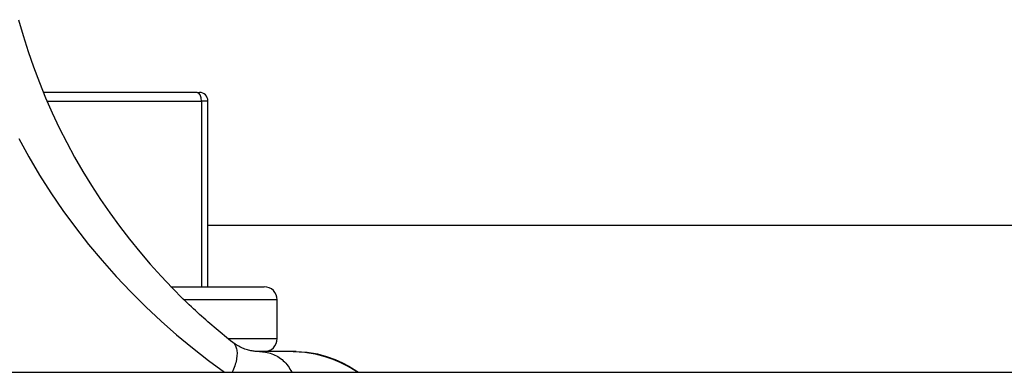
# Model space of a CAD drawing. Header units: inches. Extents: x 17 to 570, y 51 to 268.
# Tile 29 of 256: x 78.517 to 79.415, y 51.746 to 52.068. Entities that reach past the tile are written whole.
import ezdxf

# ---------------------------------------------------------------- set-up
doc = ezdxf.new("R2010")
doc.units = ezdxf.units.IN
doc.header["$MEASUREMENT"] = 0
doc.layers.add('Visible Edges(ANSI)', color=7, linetype='Continuous', lineweight=25)
doc.layers.add('Visible Tangent Edges(ANSI)', color=7, linetype='Continuous', lineweight=25)

msp = doc.modelspace()

# ---------------------------------------------------------------- linework, layer by layer
at = {"layer": 'Visible Edges(ANSI)'}
for p, q in [((78.67898, 52.00154), (78.53871, 52.00154)), ((78.67898, 52.00154), (78.68099, 52.00154)), ((78.68886, 51.82437), (78.68886, 51.99367)), ((78.68886, 51.88042), (80.20866, 51.88042)), ((78.65513, 51.82437), (78.74013, 51.82437)), ((78.75194, 51.77713), (78.75194, 51.81256)), ((78.76657, 51.76532), (78.73574, 51.76532)), ((78.76938, 51.76532), (78.76656, 51.76532)), ((77.17103, 51.74642), (79.72903, 51.74642))]:
    msp.add_line(p, q, dxfattribs=at)
at = {"layer": 'Visible Edges(ANSI)', "flags": 128}
for points in [[(78.51605, 52.0678), (78.52023, 52.05332), (78.52479, 52.03895), (78.52973, 52.02471), (78.53506, 52.01061), (78.54076, 51.99665), (78.54684, 51.98286), (78.55328, 51.96923), (78.56008, 51.95579), (78.56724, 51.94253), (78.57474, 51.92948), (78.58258, 51.91665), (78.59075, 51.90404), (78.59925, 51.89167), (78.60807, 51.87954), (78.61719, 51.86767), (78.62658, 51.8561), (78.63621, 51.84485), (78.64606, 51.83394), (78.65609, 51.82339), (78.66628, 51.81321)], [(78.71143, 51.77372), (78.70953, 51.77522), (78.70763, 51.77673), (78.70573, 51.77826), (78.70383, 51.77979), (78.70194, 51.78133), (78.70006, 51.78288), (78.69817, 51.78445), (78.69628, 51.78604), (78.6944, 51.78763), (78.69251, 51.78925), (78.69062, 51.79087), (78.68873, 51.79252), (78.68684, 51.79417), (78.68495, 51.79584), (78.68307, 51.79752), (78.68119, 51.79922), (78.67931, 51.80093), (78.67744, 51.80264), (78.67557, 51.80438), (78.6737, 51.80612), (78.67184, 51.80787), (78.66998, 51.80964), (78.66813, 51.81142), (78.66628, 51.81321)], [(78.73574, 51.76532), (78.73506, 51.76532), (78.73433, 51.76534), (78.73356, 51.76538), (78.73275, 51.76543), (78.73189, 51.76551), (78.73099, 51.76561), (78.73006, 51.76573), (78.72908, 51.76589), (78.72806, 51.76607), (78.72701, 51.7663), (78.72593, 51.76656), (78.72482, 51.76686), (78.72369, 51.76721), (78.72255, 51.76759), (78.7214, 51.76802), (78.72027, 51.76849), (78.71913, 51.76899), (78.718, 51.76954), (78.71688, 51.77013), (78.71577, 51.77076), (78.71466, 51.77144), (78.71357, 51.77215), (78.71249, 51.77291), (78.71143, 51.77372)], [(78.76656, 51.76532), (78.77712, 51.76471), (78.78673, 51.76311), (78.79529, 51.76087), (78.80282, 51.75826), (78.80922, 51.75557), (78.81454, 51.75303), (78.81973, 51.7502), (78.8259, 51.74642)], [(78.76937, 51.76532), (78.77931, 51.76473), (78.7886, 51.76316), (78.79707, 51.76085), (78.80473, 51.75804), (78.81154, 51.75495), (78.81731, 51.75192), (78.8221, 51.74908), (78.82616, 51.74642)]]:
    msp.add_lwpolyline(points, dxfattribs=at)
at = {"layer": 'Visible Edges(ANSI)'}
for centre, radius, start, end in [((78.68099, 51.99367), 0.00787, 0, 90), ((78.74013, 51.81256), 0.01181, 0, 90), ((78.74013, 51.77713), 0.01181, 270, 0)]:
    msp.add_arc(centre, radius, start, end, dxfattribs=at)
at = {"layer": 'Visible Tangent Edges(ANSI)'}
for p, q in [((78.54204, 51.99367), (78.68283, 51.99367)), ((78.68886, 51.99367), (78.68283, 51.99367)), ((78.68283, 51.99367), (78.68283, 51.82437)), ((78.75194, 51.81256), (78.66695, 51.81256)), ((78.70713, 51.77713), (78.75194, 51.77713))]:
    msp.add_line(p, q, dxfattribs=at)
at = {"layer": 'Visible Tangent Edges(ANSI)', "flags": 128}
for points in [[(78.51633, 51.95955), (78.52554, 51.94271), (78.53533, 51.92614), (78.54568, 51.90987), (78.55658, 51.89391), (78.56801, 51.87829), (78.57993, 51.86304), (78.59234, 51.84817), (78.6052, 51.83371), (78.61846, 51.8197), (78.63208, 51.80616), (78.64605, 51.7931), (78.66026, 51.78057), (78.67467, 51.7686), (78.68922, 51.75721), (78.70378, 51.74644)], [(78.71143, 51.77372), (78.71204, 51.7732), (78.7126, 51.77261), (78.71312, 51.77196), (78.71359, 51.77124), (78.71401, 51.77046), (78.71438, 51.76961), (78.71469, 51.7687), (78.71495, 51.76772), (78.71515, 51.76669), (78.71528, 51.76559), (78.71536, 51.76444), (78.71537, 51.76324), (78.71532, 51.76199), (78.7152, 51.7607), (78.71502, 51.75937), (78.71478, 51.758), (78.71448, 51.75661), (78.71411, 51.75519), (78.71369, 51.75375), (78.71322, 51.75229), (78.71269, 51.75083), (78.71212, 51.74936), (78.7115, 51.74789), (78.71083, 51.74642)], [(78.73574, 51.76532), (78.73714, 51.76529), (78.73855, 51.7652), (78.73996, 51.76506), (78.74139, 51.76485), (78.74282, 51.76457), (78.74424, 51.76423), (78.74566, 51.76382), (78.74708, 51.76334), (78.74848, 51.76279), (78.74986, 51.76217), (78.75122, 51.76148), (78.75256, 51.76071), (78.75387, 51.75987), (78.75514, 51.75896), (78.75638, 51.75798), (78.75757, 51.75693), (78.75872, 51.75582), (78.75982, 51.75464), (78.76086, 51.75341), (78.76185, 51.75211), (78.76278, 51.75076), (78.76365, 51.74936), (78.76446, 51.74791), (78.7652, 51.74642)]]:
    msp.add_lwpolyline(points, dxfattribs=at)
at = {"layer": 'Visible Tangent Edges(ANSI)'}
msp.add_ellipse((78.67898, 51.99367), major_axis=(0, 0.00787), ratio=0.489583, start_param=4.712389, end_param=6.283185, dxfattribs=at)

doc.saveas('drawing.dxf')
